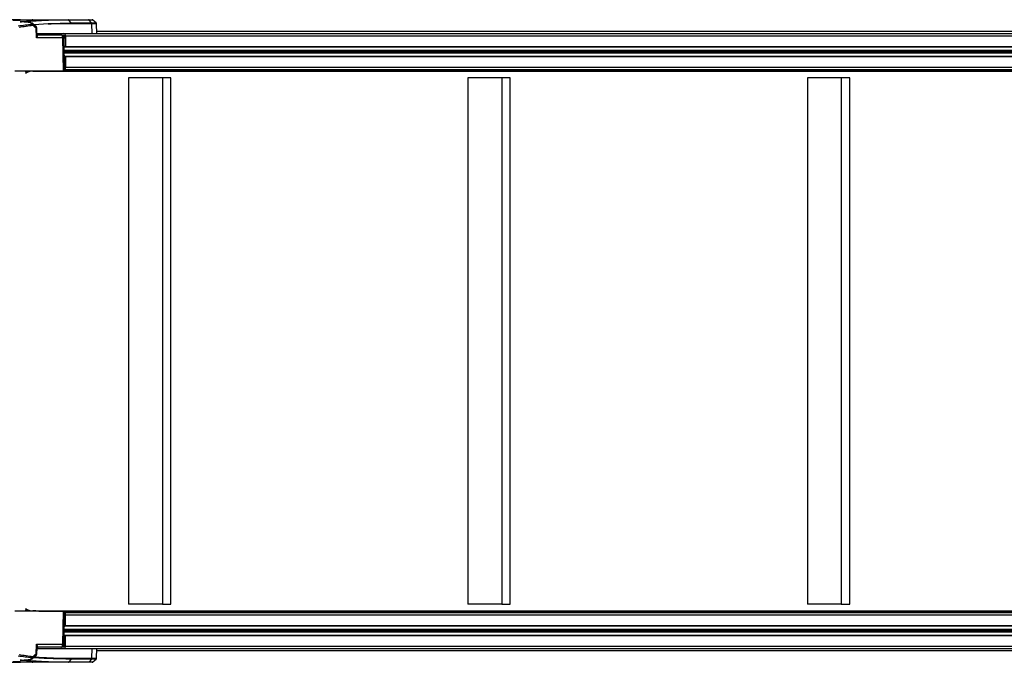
# Model space of a CAD drawing. Header units: millimetres. Extents: x 0 to 420, y 0 to 297.
# Tile 11 of 59: x 97 to 143, y 87 to 116. Entities that reach past the tile are written whole.
import ezdxf

# ---------------------------------------------------------------- set-up
doc = ezdxf.new("R2010")
doc.units = ezdxf.units.MM

msp = doc.modelspace()

# ---------------------------------------------------------------- linework, layer by layer
at = {"color": 7, "linetype": 'Continuous', "lineweight": 25}
for p, q in [((97.41191, 116.22258), (97.41121, 116.22258)), ((97.41191, 116.22258), (99.59115, 116.22258)), ((99.59115, 116.22258), (99.59052, 116.22258)), ((99.59115, 116.22258), (100.52736, 116.22258)), ((99.72475, 116.07302), (99.61821, 116.20779)), ((99.61885, 116.20779), (99.61821, 116.20779)), ((100.55505, 116.20779), (99.61885, 116.20779)), ((100.6616, 116.07302), (100.55505, 116.20779)), ((100.87499, 116.07434), (100.72873, 116.20884)), ((97.9742, 116.04037), (97.97682, 116.03782)), ((98.66783, 116.03467), (98.03084, 115.9942)), ((98.13785, 115.39891), (98.12206, 115.84348)), ((98.14065, 115.86039), (98.13809, 115.84444)), ((98.15439, 115.58733), (98.14484, 115.86092)), ((100.67466, 116.03467), (98.66783, 116.03467)), ((99.72475, 116.07302), (100.6616, 116.07302)), ((100.675, 116.03467), (100.67466, 116.03467)), ((100.69653, 115.58926), (100.675, 116.03467)), ((100.9135, 115.58926), (100.89185, 116.03731)), ((174.83911, 115.67521), (100.90935, 115.67521)), ((99.34853, 115.39891), (98.13785, 115.39891)), ((98.15418, 115.58733), (98.15439, 115.58733)), ((98.15433, 115.58926), (99.39583, 115.58926)), ((98.20922, 115.53418), (99.24952, 115.53418)), ((99.30827, 115.50665), (99.39583, 115.50665)), ((99.32808, 115.47911), (99.4153, 115.47911)), ((99.38597, 113.88203), (99.34853, 115.39891)), ((99.41589, 115.34384), (99.34989, 115.34384)), ((99.39583, 115.58926), (181.17326, 115.58926)), ((99.4153, 115.47911), (99.4153, 115.35785)), ((99.42492, 113.88203), (99.41589, 115.34384)), ((99.47371, 115.47911), (99.47371, 114.99173)), ((99.47371, 115.47911), (181.25114, 115.47911)), ((99.47371, 114.99173), (99.41807, 114.99173)), ((99.41815, 114.97796), (180.65533, 114.97796)), ((99.4191, 114.82395), (180.65533, 114.82395)), ((99.41916, 114.81422), (180.65249, 114.81422)), ((99.41942, 114.77291), (180.62331, 114.77291)), ((99.47371, 114.99173), (181.25114, 114.99173)), ((99.41954, 114.75345), (180.62331, 114.75345)), ((99.41979, 114.71214), (180.65249, 114.71214)), ((99.41985, 114.70241), (180.65533, 114.70241)), ((99.4208, 114.5484), (180.65533, 114.5484)), ((99.42089, 114.53463), (99.47371, 114.53463)), ((99.47371, 114.53463), (99.47371, 114.04725)), ((99.47371, 114.53463), (181.25114, 114.53463)), ((97.14616, 113.88203), (99.38597, 113.88203)), ((97.96408, 113.86591), (179.7415, 113.86591)), ((98.24322, 113.87535), (180.02065, 113.87535)), ((99.38597, 113.88203), (99.42492, 113.88203)), ((99.42458, 113.9371), (181.17326, 113.9371)), ((99.47371, 114.04725), (181.25114, 114.04725)), ((103.91586, 113.5516), (102.3582, 113.5516)), ((102.3582, 113.5516), (102.3582, 89.43016)), ((103.91586, 113.5516), (103.91586, 89.43016)), ((104.30528, 113.5516), (103.91586, 113.5516)), ((104.30528, 89.43016), (104.30528, 113.5516)), ((119.49251, 113.5516), (117.93485, 113.5516)), ((117.93485, 113.5516), (117.93485, 89.43016)), ((119.88193, 113.5516), (119.49251, 113.5516)), ((119.49251, 113.5516), (119.49251, 89.43016)), ((119.88193, 89.43016), (119.88193, 113.5516)), ((135.06917, 113.5516), (133.5115, 113.5516)), ((133.5115, 113.5516), (133.5115, 89.43016)), ((135.45858, 113.5516), (135.06917, 113.5516)), ((135.06917, 113.5516), (135.06917, 89.43016)), ((135.45858, 89.43016), (135.45858, 113.5516)), ((99.38597, 89.09973), (97.14616, 89.09973)), ((97.96408, 89.11585), (179.7415, 89.11585)), ((98.24322, 89.10641), (180.02065, 89.10641)), ((99.34853, 87.58285), (99.38597, 89.09973)), ((99.38597, 89.09973), (99.42492, 89.09973)), ((99.41589, 87.63792), (99.42492, 89.09973)), ((99.42458, 89.04466), (181.17326, 89.04466)), ((103.91586, 89.43016), (102.3582, 89.43016)), ((103.91586, 89.43016), (104.30528, 89.43016)), ((119.49251, 89.43016), (117.93485, 89.43016)), ((119.49251, 89.43016), (119.88193, 89.43016)), ((135.06917, 89.43016), (133.5115, 89.43016)), ((135.06917, 89.43016), (135.45858, 89.43016)), ((99.47371, 88.44713), (99.47371, 88.93451)), ((99.47371, 88.93451), (181.25114, 88.93451)), ((99.4191, 88.15781), (180.65533, 88.15781)), ((99.41916, 88.16754), (180.65249, 88.16754)), ((99.41942, 88.20885), (180.62331, 88.20885)), ((99.41954, 88.22831), (180.62331, 88.22831)), ((99.41979, 88.26962), (180.65249, 88.26962)), ((99.41985, 88.27935), (180.65533, 88.27935)), ((99.4208, 88.43336), (180.65533, 88.43336)), ((99.42089, 88.44713), (99.47371, 88.44713)), ((99.47371, 88.44713), (181.25114, 88.44713)), ((99.47371, 87.99003), (99.41807, 87.99003)), ((99.41815, 88.0038), (180.65533, 88.0038)), ((99.47371, 87.50265), (99.47371, 87.99003)), ((99.47371, 87.99003), (181.25114, 87.99003)), ((98.12206, 87.13828), (98.13785, 87.58285)), ((98.13785, 87.58285), (99.34853, 87.58285)), ((98.14484, 87.12078), (98.15439, 87.39442)), ((98.15439, 87.39442), (98.15418, 87.39442)), ((98.15433, 87.3925), (99.39583, 87.3925)), ((99.24952, 87.44757), (98.20922, 87.44757)), ((99.30827, 87.47511), (99.39583, 87.47511)), ((99.32808, 87.50265), (99.4153, 87.50265)), ((99.34989, 87.63792), (99.41589, 87.63792)), ((99.39583, 87.3925), (181.17326, 87.3925)), ((99.4153, 87.50265), (99.4153, 87.6239)), ((99.47371, 87.50265), (181.25114, 87.50265)), ((100.675, 86.94708), (100.69653, 87.3925)), ((100.89184, 86.94444), (100.9135, 87.3925)), ((100.90935, 87.30654), (174.83911, 87.30654)), ((97.41121, 86.75918), (97.41191, 86.75918)), ((99.59115, 86.75918), (97.41191, 86.75918)), ((97.96815, 86.76967), (97.95886, 86.76854)), ((97.97682, 86.94394), (97.97431, 86.94149)), ((98.13809, 87.13732), (98.14131, 87.12111)), ((99.59052, 86.75918), (99.59115, 86.75918)), ((100.52738, 86.75918), (99.59115, 86.75918)), ((99.72475, 86.90873), (99.61821, 86.77397)), ((99.61821, 86.77397), (99.61885, 86.77397)), ((99.61885, 86.77397), (100.55505, 86.77397)), ((100.6616, 86.90873), (99.72475, 86.90873)), ((99.73764, 86.94709), (100.67449, 86.94709)), ((100.6616, 86.90873), (100.55505, 86.77397)), ((100.72873, 86.77291), (100.87499, 86.90742))]:
    msp.add_line(p, q, dxfattribs=at)
at = {"color": 7, "linetype": 'Continuous', "lineweight": 25, "flags": 128}
for points in [[(100.72129, 116.20803), (100.71274, 116.20802), (100.62725, 116.20789), (100.55505, 116.20779), (100.55505, 116.20779), (100.55505, 116.20779)], [(98.13809, 115.84444), (98.142, 115.73437), (98.15039, 115.49814)], [(97.67841, 113.88203), (97.67726, 113.87914), (97.67332, 113.86979)], [(97.67841, 89.09973), (97.67726, 89.10262), (97.67332, 89.11197)], [(98.15039, 87.48362), (98.14785, 87.41214), (98.13809, 87.13732)]]:
    msp.add_lwpolyline(points, dxfattribs=at)
at = {"color": 7, "linetype": 'Continuous', "lineweight": 25}
for centre, radius, start, end in [((99.58986, 116.18684), 0.03576, 35.849393, 87.921458), ((100.69232, 116.16751), 0.05507, 54.528638, 90.000282), ((97.93731, 115.95431), 0.05513, 48.320573, 93.240212), ((97.92422, 115.95792), 0.0524, 357.30756, 79.021558), ((97.94029, 115.97322), 0.04038, 333.908921, 33.47082), ((98.08729, 115.86146), 0.03914, 332.652163, 34.330843), ((98.08299, 115.84231), 0.05513, 2.207221, 48.379118), ((98.1133, 116.1238), 0.28046, 271.789919, 275.070885), ((100.60982, 116.0339), 0.06518, 0.680167, 36.89191), ((98.18657, 115.50439), 0.03671, 189.802902, 247.49287), ((98.20922, 115.58926), 0.05507, 181.999367, 246.349847), ((98.20943, 115.58926), 0.05507, 182, 270), ((98.20922, 115.58925), 0.05507, 246.350435, 269.999953), ((99.37636, 115.49288), 0.09832, 351.950533, 78.578246), ((99.39096, 115.48255), 0.02458, 351.950533, 78.578246), ((97.97129, 113.26569), 0.60027, 90.688615, 124.961159), ((97.62886, 113.88818), 0.04811, 306.835591, 337.518783), ((97.96401, 118.00052), 4.13461, 270.000875, 273.872096), ((98.23701, 113.96212), 0.087, 274.091241, 292.981247), ((99.36345, 114.0372), 0.11072, 303.480541, 5.204809), ((97.70475, 113.77257), 0.09009, 127.067457, 149.259277), ((97.97387, 113.40321), 0.54708, 125.304227, 126.240393), ((97.97129, 89.71607), 0.60027, 235.038841, 269.311385), ((97.70475, 89.20919), 0.09009, 210.740723, 232.932543), ((97.97387, 89.57855), 0.54708, 233.759607, 234.695773), ((97.62886, 89.09357), 0.04811, 22.481217, 53.164409), ((97.96401, 84.98124), 4.13461, 86.127904, 89.999125), ((98.23701, 89.01963), 0.087, 67.018753, 85.908759), ((99.36345, 88.94456), 0.11072, 354.795191, 56.519459), ((98.18657, 87.47737), 0.03671, 112.50713, 170.197098), ((98.20922, 87.3925), 0.05507, 90.001059, 178.001162), ((98.20943, 87.3925), 0.05507, 90, 178), ((99.37636, 87.48888), 0.09832, 281.421754, 8.049467), ((99.39096, 87.4992), 0.02458, 281.421754, 8.049467), ((97.92422, 87.02384), 0.0524, 280.978442, 2.692444), ((97.93731, 87.02745), 0.05513, 266.759788, 311.679006), ((97.94029, 87.00854), 0.04038, 326.528675, 26.09078), ((98.08729, 87.1203), 0.03914, 325.668677, 27.347501), ((98.08299, 87.13944), 0.05513, 311.620462, 357.792779), ((98.1133, 86.85795), 0.28046, 84.929115, 88.21008), ((99.58986, 86.79492), 0.03576, 272.078542, 324.150607), ((100.60982, 86.94786), 0.06518, 323.10809, 359.319833), ((100.69232, 86.81425), 0.05507, 269.999418, 307.226145)]:
    msp.add_arc(centre, radius, start, end, dxfattribs=at)
for centre, major_axis, ratio, start_param, end_param in [((102.03405, 61.1508), (-1.35748, 55.06342), 0.7068919, 0.07060029, 0.08698501), ((102.07298, 61.15176), (-1.35748, 55.00834), 0.70689147, 0.07058287, 0.0869676), ((99.25122, 115.3965), (-0.0034, 0.13766), 0.70689147, 4.7123996, 6.26574264), ((99.31854, 115.34143), (0.0017, 0.13767), 0.70705294, 4.73856759, 6.19915122), ((99.25122, 87.58525), (0.0034, 0.13766), 0.70689147, 3.15903532, 4.71237836), ((99.31854, 87.64033), (-0.0017, 0.13767), 0.70705294, 3.22562674, 4.68621037), ((102.03405, 141.83096), (1.35748, 55.06342), 0.7068919, 3.05460764, 3.07099244), ((102.07298, 141.83), (1.35748, 55.00834), 0.70689147, 3.05462506, 3.07100986)]:
    msp.add_ellipse(centre, major_axis=major_axis, ratio=ratio, start_param=start_param, end_param=end_param, dxfattribs=at)
for points, knots in [([(97.41121, 116.22258), (97.25428, 116.2219), (96.85857, 116.2202), (96.34327, 116.2041), (95.95957, 116.18896), (95.8148, 116.17956), (95.78942, 116.17791)], [0, 0, 0, 0, 0.29036251, 0.73219207, 0.95306202, 1, 1, 1, 1]), ([(97.96809, 116.21223), (97.96399, 116.21145), (97.95579, 116.2099), (97.88032, 116.20648), (97.76746, 116.20253), (97.62541, 116.19844), (97.49032, 116.19528), (97.35967, 116.19292), (97.23901, 116.19153), (97.13462, 116.19172), (97.07338, 116.19327), (97.07142, 116.19512), (97.07063, 116.19587)], [0, 0, 0, 0, 0.107462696, 0.21496219, 0.322477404, 0.42997428, 0.537455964, 0.604647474, 0.712022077, 0.819413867, 0.926852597, 1, 1, 1, 1]), ([(97.18637, 116.20453), (97.18757, 116.20458), (97.2168, 116.20597), (97.31066, 116.20842), (97.42487, 116.21078), (97.49502, 116.2118), (97.51448, 116.21209)], [0, 0, 0, 0, 0.01767937, 0.42976778, 0.84178497, 1, 1, 1, 1]), ([(97.39304, 116.12639), (97.43572, 116.13006), (97.69636, 116.15249), (98.06639, 116.17801), (98.61245, 116.20515), (99.08408, 116.21999), (99.44671, 116.22185), (99.59052, 116.22258)], [0, 0, 0, 0, 0.0583884, 0.35660668, 0.50571149, 0.80398162, 1, 1, 1, 1]), ([(97.88083, 116.07733), (97.87576, 116.0791), (97.85077, 116.08785), (97.76896, 116.09974), (97.63512, 116.11329), (97.50332, 116.12149), (97.41604, 116.12537), (97.39304, 116.12639)], [0, 0, 0, 0, 0.07260597, 0.35797196, 0.63027658, 0.90258087, 1, 1, 1, 1]), ([(97.51448, 116.21209), (97.54582, 116.21249), (97.62775, 116.21353), (97.7538, 116.21445), (97.87019, 116.21464), (97.95043, 116.21401), (97.9622, 116.21282), (97.96809, 116.21223)], [0, 0, 0, 0, 0.13408815, 0.35047037, 0.56703551, 0.78350059, 1, 1, 1, 1]), ([(99.61821, 116.20779), (99.47444, 116.20705), (99.11193, 116.20521), (98.64045, 116.1904), (98.09457, 116.16322), (97.75648, 116.14018), (97.52771, 116.12073), (97.51685, 116.1198)], [0, 0, 0, 0, 0.204937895, 0.516780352, 0.67266997, 0.984458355, 1, 1, 1, 1]), ([(100.52736, 116.22258), (100.56962, 116.22258), (100.63442, 116.22258), (100.68507, 116.22258), (100.6847, 116.22258), (100.6845, 116.22258)], [0, 0, 0, 0, 0.45327751, 0.6950602, 1, 1, 1, 1]), ([(97.93419, 116.00936), (97.94222, 116.01955), (97.95773, 116.03927), (97.93653, 116.06139), (97.89742, 116.07258), (97.88083, 116.07733)], [0, 0, 0, 0, 0.38139077, 0.73752217, 1, 1, 1, 1]), ([(97.97543, 116.04218), (97.97188, 116.04516), (97.95852, 116.05638), (97.93607, 116.06576), (97.91109, 116.07234), (97.89981, 116.0753)], [0, 0, 0, 0, 0.16577145, 0.62330332, 1, 1, 1, 1]), ([(97.97682, 116.03782), (97.9823, 116.03373), (97.99875, 116.02146), (97.98388, 116.00588), (97.97397, 115.99549)], [0, 0, 0, 0, 0.33322723, 1, 1, 1, 1]), ([(97.97397, 115.99549), (97.99833, 115.97705), (98.04704, 115.94019), (98.09542, 115.90241), (98.11961, 115.88353)], [0, 0, 0, 0, 0.50002177, 1, 1, 1, 1]), ([(98.12206, 115.84348), (98.09789, 115.86236), (98.04956, 115.90014), (98.00089, 115.93702), (97.97655, 115.95546)], [0, 0, 0, 0, 0.50001951, 1, 1, 1, 1]), ([(98.11857, 115.91577), (98.09559, 115.93631), (98.04962, 115.9774), (98.00367, 116.01849), (97.98069, 116.03904)], [0, 0, 0, 0, 0.50000534, 1, 1, 1, 1]), ([(98.14423, 115.85978), (98.14442, 115.8608), (98.14674, 115.87316), (98.13463, 115.8987), (98.12139, 115.91486), (98.11339, 115.91989), (98.11246, 115.92047)], [0, 0, 0, 0, 0.04087361, 0.49493758, 0.94116385, 1, 1, 1, 1]), ([(98.11961, 115.88353), (98.12546, 115.89251), (98.13317, 115.90436), (98.11779, 115.91385), (98.11407, 115.91615)], [0, 0, 0, 0, 0.75822148, 1, 1, 1, 1]), ([(98.66783, 116.03467), (98.69254, 116.03572), (98.81625, 116.04098), (99.02648, 116.04956), (99.26481, 116.05848), (99.43862, 116.0644), (99.54545, 116.06779), (99.61159, 116.06978), (99.65283, 116.07099), (99.67989, 116.07176), (99.69745, 116.07226), (99.70798, 116.07255), (99.71441, 116.07273), (99.71837, 116.07284), (99.7208, 116.07291), (99.72229, 116.07295), (99.72321, 116.07297), (99.72378, 116.07299), (99.72414, 116.073), (99.72437, 116.07301), (99.72451, 116.07301), (99.72461, 116.07301), (99.72466, 116.07302), (99.7247, 116.07302), (99.72472, 116.07302), (99.72473, 116.07302), (99.72474, 116.07302), (99.72475, 116.07302), (99.72475, 116.07302), (99.72475, 116.07302), (99.72475, 116.07302), (99.72475, 116.07302), (99.72475, 116.07302), (99.72475, 116.07302), (99.72475, 116.07302), (99.72475, 116.07302)], [0, 0, 0, 0, 0.06939873, 0.34752161, 0.5933705, 0.74578811, 0.84271713, 0.89842446, 0.93489172, 0.96069652, 0.97590122, 0.98516602, 0.99084945, 0.99434227, 0.99649004, 0.99781199, 0.99862722, 0.99913169, 0.99944566, 0.99964268, 0.99978644, 0.99986783, 0.9999161, 0.99994578, 0.99996701, 0.99997917, 0.99998653, 0.99999183, 0.99999482, 0.99999662, 0.99999795, 0.99999869, 0.99999915, 0.99999959, 1, 1, 1, 1]), ([(100.6616, 116.07302), (100.6616, 116.07302), (100.66172, 116.07303), (100.66184, 116.07303), (100.66195, 116.07303)], [0, 0, 0, 0, 0.00627429, 1, 1, 1, 1]), ([(100.6616, 116.07302), (100.66459, 116.06847), (100.66951, 116.06099), (100.67359, 116.04743), (100.67429, 116.03911), (100.67466, 116.03467)], [0, 0, 0, 0, 0.419595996, 0.689906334, 1, 1, 1, 1]), ([(100.66195, 116.07303), (100.67765, 116.07318), (100.72266, 116.07361), (100.78435, 116.07421), (100.83717, 116.07474), (100.8691, 116.07506), (100.87164, 116.07511), (100.87284, 116.07512)], [0, 0, 0, 0, 0.11988334, 0.34381077, 0.57421567, 0.79811041, 1, 1, 1, 1]), ([(100.89054, 116.03724), (100.88931, 116.03722), (100.88668, 116.03717), (100.85456, 116.03677), (100.80027, 116.03613), (100.73748, 116.03539), (100.69104, 116.03486), (100.675, 116.03467)], [0, 0, 0, 0, 0.19841978, 0.42563924, 0.65286646, 0.88009425, 1, 1, 1, 1]), ([(100.89096, 116.03728), (100.8909, 116.04113), (100.89074, 116.05088), (100.88387, 116.06397), (100.87743, 116.07286), (100.87343, 116.07571), (100.87332, 116.07579)], [0, 0, 0, 0, 0.261978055, 0.662669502, 0.990536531, 1, 1, 1, 1]), ([(98.13785, 115.39891), (98.1379, 115.39911), (98.14069, 115.41102), (98.14775, 115.44448), (98.14935, 115.47705), (98.15039, 115.49814)], [0, 0, 0, 0, 0.00619171, 0.35631616, 1, 1, 1, 1]), ([(98.17251, 115.47047), (98.16757, 115.4553), (98.15993, 115.43187), (98.14399, 115.40765), (98.13794, 115.39904), (98.13785, 115.39891)], [0, 0, 0, 0, 0.643999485, 0.994644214, 1, 1, 1, 1]), ([(98.15039, 115.49814), (98.15075, 115.5166), (98.15118, 115.53854), (98.15249, 115.56984), (98.15353, 115.58525), (98.15405, 115.5869), (98.15418, 115.58733)], [0, 0, 0, 0, 0.32549754, 0.38674551, 0.84101643, 1, 1, 1, 1]), ([(98.20922, 115.53418), (98.20716, 115.53384), (98.1993, 115.53251), (98.18592, 115.51926), (98.17665, 115.48554), (98.17251, 115.47047)], [0, 0, 0, 0, 0.16343986, 0.62607531, 1, 1, 1, 1]), ([(98.15039, 87.48362), (98.14941, 87.50413), (98.14784, 87.53669), (98.14083, 87.57015), (98.1379, 87.58264), (98.13785, 87.58285)], [0, 0, 0, 0, 0.62622369, 0.99380864, 1, 1, 1, 1]), ([(98.13785, 87.58285), (98.13794, 87.58272), (98.14429, 87.57369), (98.16017, 87.54946), (98.16774, 87.52604), (98.17251, 87.51129)], [0, 0, 0, 0, 0.00535512, 0.37341157, 1, 1, 1, 1]), ([(98.15418, 87.39442), (98.15365, 87.39844), (98.15277, 87.40521), (98.15099, 87.4452), (98.15053, 87.47461), (98.15039, 87.48362)], [0, 0, 0, 0, 0.50358147, 0.84789282, 1, 1, 1, 1]), ([(98.17251, 87.51129), (98.17398, 87.50482), (98.17892, 87.48302), (98.1917, 87.45511), (98.20264, 87.4504), (98.20922, 87.44757)], [0, 0, 0, 0, 0.14370423, 0.48449872, 1, 1, 1, 1]), ([(95.78834, 86.80391), (95.81407, 86.80224), (95.95921, 86.79282), (96.34327, 86.77765), (96.85856, 86.76156), (97.25428, 86.75985), (97.41121, 86.75918)], [0, 0, 0, 0, 0.04757372, 0.26829615, 0.70983059, 1, 1, 1, 1]), ([(97.06976, 86.78588), (97.06846, 86.78618), (97.06382, 86.78722), (97.08928, 86.7888), (97.14831, 86.79023), (97.26166, 86.79006), (97.40261, 86.78822), (97.55674, 86.78503), (97.7062, 86.78108), (97.83443, 86.77699), (97.92627, 86.77332), (97.96418, 86.77097), (97.96729, 86.76995), (97.96815, 86.76967)], [0, 0, 0, 0, 0.02642159, 0.09399716, 0.2019855, 0.30999113, 0.41804396, 0.52613969, 0.6342515, 0.74235439, 0.85043801, 0.95850295, 1, 1, 1, 1]), ([(97.39305, 86.85537), (97.41604, 86.85639), (97.50331, 86.86026), (97.63512, 86.86846), (97.7689, 86.88202), (97.85033, 86.89381), (97.8751, 86.90245), (97.87989, 86.90412)], [0, 0, 0, 0, 0.09780673, 0.37127257, 0.64473872, 0.93131882, 1, 1, 1, 1]), ([(99.59052, 86.75918), (99.44671, 86.75991), (99.08408, 86.76176), (98.61245, 86.77661), (98.06639, 86.80374), (97.69636, 86.82926), (97.43572, 86.85169), (97.39305, 86.85537)], [0, 0, 0, 0, 0.19601806, 0.49428855, 0.64339354, 0.94161219, 1, 1, 1, 1]), ([(97.51685, 86.86195), (97.52771, 86.86103), (97.75648, 86.84158), (98.09457, 86.81854), (98.64045, 86.79136), (99.11193, 86.77655), (99.47445, 86.7747), (99.61821, 86.77397)], [0, 0, 0, 0, 0.015541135, 0.32732987, 0.483219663, 0.79506247, 1, 1, 1, 1]), ([(97.87989, 86.90412), (97.89684, 86.90897), (97.93634, 86.92025), (97.95775, 86.94248), (97.94223, 86.9622), (97.9342, 86.9724)], [0, 0, 0, 0, 0.26645455, 0.62064123, 1, 1, 1, 1]), ([(97.89888, 86.90596), (97.90578, 86.90764), (97.93397, 86.91452), (97.95631, 86.92227), (97.97322, 86.93753), (97.97569, 86.93976)], [0, 0, 0, 0, 0.21654145, 0.88507979, 1, 1, 1, 1]), ([(98.11961, 87.09822), (98.09543, 87.07934), (98.04705, 87.04157), (97.99833, 87.0047), (97.97397, 86.98627)], [0, 0, 0, 0, 0.49993989, 1, 1, 1, 1]), ([(97.97397, 86.98627), (97.98389, 86.97588), (97.99875, 86.9603), (97.9823, 86.94803), (97.97682, 86.94394)], [0, 0, 0, 0, 0.66687251, 1, 1, 1, 1]), ([(97.97656, 87.0263), (98.00089, 87.04474), (98.04956, 87.08162), (98.09789, 87.11939), (98.12206, 87.13828)], [0, 0, 0, 0, 0.50001884, 1, 1, 1, 1]), ([(97.98069, 86.94272), (98.00367, 86.96326), (98.04963, 87.00435), (98.09559, 87.04544), (98.11857, 87.06599)], [0, 0, 0, 0, 0.499994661, 1, 1, 1, 1]), ([(99.72475, 86.90873), (99.61541, 86.90914), (99.28736, 86.91038), (98.74106, 86.92608), (98.27854, 86.94759), (98.0348, 86.96613), (98.00906, 86.96808)], [0, 0, 0, 0, 0.19097704, 0.57294227, 0.95490756, 1, 1, 1, 1]), ([(98.04972, 87.00444), (98.0666, 87.00316), (98.30132, 86.98539), (98.75466, 86.96451), (99.30057, 86.94873), (99.62837, 86.9475), (99.73764, 86.94709)], [0, 0, 0, 0, 0.03005438, 0.41803489, 0.80601541, 1, 1, 1, 1]), ([(98.11292, 87.06238), (98.11773, 87.06618), (98.12911, 87.07517), (98.14371, 87.09761), (98.14282, 87.11508), (98.14252, 87.121)], [0, 0, 0, 0, 0.326206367, 0.771892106, 1, 1, 1, 1]), ([(98.11396, 87.06562), (98.11809, 87.06833), (98.13266, 87.0779), (98.12506, 87.08974), (98.11961, 87.09822)], [0, 0, 0, 0, 0.28313092, 1, 1, 1, 1]), ([(100.68671, 86.75918), (100.68843, 86.75918), (100.69888, 86.75918), (100.6515, 86.75918), (100.56875, 86.75918), (100.52738, 86.75918)], [0, 0, 0, 0, 0.08955572, 0.54484138, 1, 1, 1, 1]), ([(100.55505, 86.77397), (100.55505, 86.77397), (100.58024, 86.77394), (100.62581, 86.77387), (100.67935, 86.77379), (100.71237, 86.77374), (100.73263, 86.77371), (100.72562, 86.77372), (100.72364, 86.77372)], [0, 0, 0, 0, 0.00000672, 0.22754748, 0.45508947, 0.68266439, 0.91024008, 1, 1, 1, 1]), ([(100.66195, 86.90873), (100.66184, 86.90873), (100.66172, 86.90873), (100.6616, 86.90873), (100.6616, 86.90873)], [0, 0, 0, 0, 0.99372571, 1, 1, 1, 1]), ([(100.87271, 86.90663), (100.87116, 86.90666), (100.86786, 86.90671), (100.83086, 86.90708), (100.77187, 86.90767), (100.71208, 86.90825), (100.67198, 86.90863), (100.66195, 86.90873)], [0, 0, 0, 0, 0.220611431, 0.469586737, 0.696900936, 0.924215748, 1, 1, 1, 1]), ([(100.67449, 86.94709), (100.67455, 86.94709), (100.67472, 86.94709), (100.67489, 86.94709), (100.675, 86.94708)], [0, 0, 0, 0, 0.34128569, 1, 1, 1, 1]), ([(100.675, 86.94708), (100.68525, 86.94697), (100.72622, 86.94649), (100.78733, 86.94578), (100.84762, 86.94507), (100.88544, 86.94461), (100.88882, 86.94454), (100.8904, 86.94452)], [0, 0, 0, 0, 0.075786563, 0.303149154, 0.530511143, 0.779563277, 1, 1, 1, 1]), ([(100.87317, 86.906), (100.87358, 86.90629), (100.87925, 86.91027), (100.88643, 86.92213), (100.89218, 86.93571), (100.89143, 86.94341), (100.89132, 86.94458)], [0, 0, 0, 0, 0.0343181, 0.47314937, 0.92008257, 1, 1, 1, 1])]:
    msp.add_open_spline(points, degree=3, knots=knots, dxfattribs=at)
for points in [[(99.61821, 116.20779), (99.61626, 116.21), (99.61235, 116.21443), (99.60547, 116.21901), (99.59814, 116.22202), (99.59306, 116.2224), (99.59051, 116.22258)], [(100.55505, 116.20779), (100.5531, 116.21), (100.5492, 116.21443), (100.54232, 116.21901), (100.53498, 116.22202), (100.5299, 116.2224), (100.52736, 116.22258)], [(99.61821, 86.77397), (99.61626, 86.77176), (99.61235, 86.76733), (99.60547, 86.76275), (99.59814, 86.75973), (99.59306, 86.75936), (99.59051, 86.75918)], [(99.72475, 86.90873), (99.72659, 86.91134), (99.73028, 86.91656), (99.73422, 86.92605), (99.73691, 86.9363), (99.7374, 86.94349), (99.73764, 86.94709)], [(100.55505, 86.77397), (100.5531, 86.77176), (100.5492, 86.76733), (100.54233, 86.76275), (100.535, 86.75973), (100.52992, 86.75936), (100.52738, 86.75918)], [(100.6616, 86.90873), (100.66344, 86.91134), (100.66713, 86.91656), (100.67106, 86.92605), (100.67376, 86.9363), (100.67424, 86.94349), (100.67449, 86.94709)]]:
    msp.add_open_spline(points, degree=3, dxfattribs=at)

doc.saveas('drawing.dxf')
